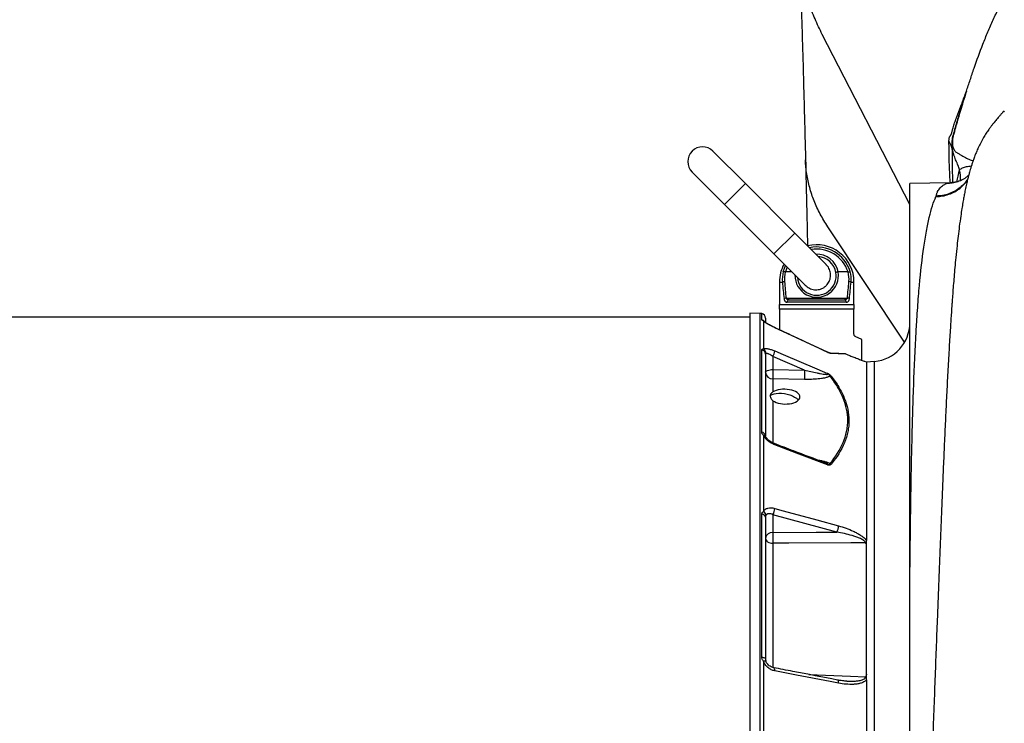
# Model space of a CAD drawing. Header units: millimetres. Extents: x 212 to 2672, y 434 to 2559.
# Tile 9 of 15: x 1442 to 2076, y 1392 to 1844. Entities that reach past the tile are written whole.
import ezdxf

# ---------------------------------------------------------------- set-up
doc = ezdxf.new("R2010")
doc.units = ezdxf.units.MM

msp = doc.modelspace()

# ---------------------------------------------------------------- linework, layer by layer
at = {"color": 1, "linetype": 'Continuous', "lineweight": 25}
for p, q in [((2015.21, 1725.43), (1958.75, 1835.02)), ((1909.25, 1738.98), (1895.81, 1725.55)), ((1941.07, 1707.16), (1927.63, 1693.73)), ((2011.81, 1636.85), (1962.36, 1711.16)), ((1931.21, 1675.58), (1933.09, 1675.58)), ((1977.33, 1675.58), (1979.21, 1675.58)), ((1918.89, 962.7), (1918.89, 1655.47)), ((1919.83, 1651.27), (1919.83, 1655.36)), ((1928.2, 1646.24), (1928.2, 1646.28)), ((1992.39, 1309.08), (1992.39, 1624.54)), ((1927.04, 1599.26), (1927.04, 1572.03)), ((1927.04, 1507.51), (1927.04, 1427.57))]:
    msp.add_line(p, q, dxfattribs=at)
at = {"color": 7, "linetype": 'Continuous', "lineweight": 25}
for p, q in [((1909.25, 1738.98), (1888.39, 1759.84)), ((1874.95, 1746.41), (1895.81, 1725.55)), ((1941.07, 1707.16), (1909.25, 1738.98)), ((2040.93, 1739.53), (2015.21, 1739.08)), ((2015.21, 1481.74), (2015.21, 1739.08)), ((1895.81, 1725.55), (1927.63, 1693.73)), ((1961.24, 1686.99), (1941.07, 1707.16)), ((1927.63, 1693.73), (1947.8, 1673.56)), ((1939.28, 1682.08), (1935.02, 1682.08)), ((1975.4, 1682.08), (1969.04, 1682.08)), ((1931.21, 1675.58), (1931.21, 1661.08)), ((1979.21, 1661.08), (1979.21, 1675.58)), ((1935.47, 1665.3), (1974.95, 1665.3)), ((1974.22, 1662.58), (1936.2, 1662.58)), ((1937.39, 1664.08), (1973.03, 1664.08)), ((1918.89, 1655.47), (1912.21, 1655.58)), ((1912.21, 1655.58), (1912.21, 962.58)), ((1931.21, 1661.08), (1979.21, 1661.08)), ((1931.21, 1658.08), (1931.21, 1644.88)), ((1979.21, 1658.08), (1931.21, 1658.08)), ((1979.21, 1642.01), (1979.21, 1658.08)), ((1912.21, 1653.08), (955.15, 1653.08)), ((1920.91, 1650.5), (1920.91, 1632.56)), ((1922.21, 1652.43), (1922.21, 1649.73)), ((1928.2, 1646.29), (1927.84, 1646.46)), ((1984.21, 1638.58), (1980.04, 1640.67)), ((1984.21, 1625.29), (1984.21, 1638.58)), ((1919.83, 1578.89), (1919.83, 1631.96)), ((1922.21, 1629.22), (1922.21, 1576.61)), ((1927.04, 1627.67), (1927.04, 1619.3)), ((1947.41, 1618.99), (1927.04, 1627.67)), ((1987.3, 1624.04), (1986.18, 1624.57)), ((1992.39, 1624.54), (1987.21, 1624.08)), ((1927.04, 1619.3), (1947.41, 1618.99)), ((1947.41, 1612.95), (1927.04, 1613.27)), ((1927.04, 1613.27), (1927.04, 1604.87)), ((1920.91, 1576.97), (1920.91, 1527.94)), ((1919.83, 1434.22), (1919.83, 1526.14)), ((1922.21, 1524.3), (1922.21, 1433.16)), ((1927.04, 1525.89), (1927.04, 1514.47)), ((1968.16, 1514.66), (1927.04, 1525.89)), ((1920.91, 1431.65), (1920.91, 1364.68))]:
    msp.add_line(p, q, dxfattribs=at)
at = {"color": 1, "linetype": 'Continuous', "lineweight": 25, "flags": 128}
for points in [[(1933.62, 1682.36), (1934.65, 1685.04), (1935.21, 1686.16)], [(1936.26, 1685.11), (1936.06, 1684.7), (1935.02, 1682.08)], [(1928.2, 1570.89), (1928.19, 1571.22), (1928.14, 1571.45), (1928.04, 1571.59), (1927.99, 1571.61)], [(1920.91, 1431.65), (1921.27, 1431.72), (1921.58, 1431.77), (1921.86, 1431.8), (1922.09, 1431.81), (1922.28, 1431.79), (1922.4, 1431.75), (1922.47, 1431.68), (1922.48, 1431.66)], [(1928.2, 1425.38), (1928.19, 1425.91), (1928.14, 1426.38), (1928.04, 1426.78), (1927.9, 1427.09), (1927.72, 1427.3), (1927.51, 1427.4), (1927.49, 1427.41)], [(1950.05, 1423.07), (1976.98, 1421.88), (1986.6, 1421.46)], [(1969.33, 1417.46), (1969.32, 1417.99), (1969.27, 1418.46), (1969.17, 1418.86), (1969.03, 1419.17), (1968.85, 1419.39), (1968.64, 1419.49), (1968.63, 1419.49)]]:
    msp.add_lwpolyline(points, dxfattribs=at)
at = {"color": 7, "linetype": 'Continuous', "lineweight": 25, "flags": 128}
for points in [[(1962.16, 1630.43), (1942.15, 1639.75), (1928.2, 1646.24)], [(1928.2, 1631.25), (1933.64, 1628.94), (1955.37, 1619.67), (1962.16, 1616.78)], [(1922.21, 1617.59), (1922.3, 1617.92), (1922.58, 1618.24), (1923.02, 1618.53), (1923.61, 1618.78), (1924.34, 1619), (1925.18, 1619.16), (1926.09, 1619.26), (1927.04, 1619.3)], [(1925.23, 1602.1), (1925.74, 1602.73), (1926.61, 1603.29), (1927.77, 1603.71), (1929.19, 1603.98), (1930.81, 1604.1), (1932.56, 1604.04), (1934.39, 1603.83), (1936.21, 1603.46), (1937.97, 1602.95), (1939.58, 1602.32), (1941, 1601.6), (1942.17, 1600.8), (1943.03, 1599.97), (1943.35, 1599.53)], [(1962.16, 1557.98), (1942.15, 1565.58), (1928.2, 1570.89)], [(1928.2, 1529.94), (1933.64, 1528.46), (1955.37, 1522.53), (1969.33, 1518.72)], [(1922.21, 1510.64), (1922.3, 1510.04), (1922.58, 1509.47), (1923.02, 1508.93), (1923.61, 1508.46), (1924.34, 1508.07), (1925.18, 1507.78), (1926.09, 1507.59), (1927.04, 1507.51)], [(1927.04, 1514.47), (1954.88, 1514.6), (1968.16, 1514.66)], [(1986.6, 1507.77), (1977.22, 1507.73), (1937.27, 1507.56), (1927.04, 1507.51)], [(1919.83, 1434.22), (1920.32, 1434.17), (1920.78, 1434.08), (1921.19, 1433.98), (1921.54, 1433.84), (1921.83, 1433.69), (1922.04, 1433.52), (1922.17, 1433.34), (1922.21, 1433.16)], [(1969.33, 1417.46), (1963.89, 1418.51), (1942.15, 1422.69), (1928.2, 1425.38)]]:
    msp.add_lwpolyline(points, dxfattribs=at)
at = {"color": 7, "linetype": 'Continuous', "lineweight": 25}
for centre, radius, start, end in [((1881.67, 1753.12), 9.5, 45, 225), ((1955.21, 1675.58), 24, 0, 104.09044), ((1955.21, 1675.58), 24, 151.13981, 180), ((1955.21, 1679.58), 12.5, 9.68617, 85.5358), ((1954.42, 1677.33), 21.39, 166.39173, 184.68092), ((1954.46, 1677.51), 20.06, 166.77813, 184.68116), ((1955.21, 1679.58), 12.5, 184.4642, 9.68617), ((1955.96, 1677.51), 20.06, 355.31884, 13.22187), ((1956.01, 1677.33), 21.39, 355.31908, 13.60827), ((1934.63, 1671.66), 4.21, 92.04982, 111.35324), ((1975.8, 1671.66), 4.21, 68.64676, 87.95018), ((1935.81, 1660.56), 4.75, 94.1261, 110.41774), ((1937.57, 1662.72), 1.37, 97.39221, 185.84863), ((1972.86, 1662.72), 1.37, 354.15137, 82.60779), ((1974.61, 1660.56), 4.75, 69.58226, 85.8739), ((1918.8, 1650.47), 5, 78.10579, 89), ((1919.21, 1652.43), 3, 360, 78.10579), ((1990.21, 1649.44), 25, 275, 0), ((1919.36, 1629.15), 2.85, 1.5377, 80.51637), ((1919.29, 1629.81), 3.19, 357.75161, 59.50887), ((1918.32, 1632.48), 9.95, 331.10791, 352.92035), ((1964.55, 1634.87), 4.99, 245.18505, 247.26522), ((1963.69, 1628.16), 1.74, 61.24399, 87.92151), ((1926.87, 1617.94), 4.67, 184.22012, 272.00865), ((2009.46, 1616.29), 82.47, 177.90272, 182.09728), ((2029.83, 1615.97), 82.47, 177.90272, 182.09728), ((1964.08, 1613.32), 1.82, 75.64259, 100.30678), ((1919.66, 1576.33), 2.57, 6.15949, 86.15612), ((1963.22, 1556.48), 2.32, 55.63167, 76.65024), ((1920.79, 1529.88), 7.41, 327.46424, 0.48709), ((1919.9, 1523.77), 2.37, 12.90443, 91.71694), ((1919.55, 1525.34), 2.94, 2.6158, 62.34155), ((1961.92, 1518.65), 7.41, 327.44697, 0.5764), ((1926.65, 1510), 4.49, 85.08211, 171.76517), ((2011.43, 1510.99), 84.47, 177.64057, 182.35943)]:
    msp.add_arc(centre, radius, start, end, dxfattribs=at)
at = {"color": 1, "linetype": 'Continuous', "lineweight": 25}
for centre, radius, start, end in [((2025.02, 1742.6), 22.87, 355.01528, 13.33964), ((1955.21, 1675.58), 22.63, 17.4337, 101.98595), ((1955.21, 1675.58), 21.21, 17.84319, 99.46729), ((1955.21, 1679.58), 14, 10.26968, 92.26789), ((1955.21, 1679.87), 14, 178.8706, 9.09786), ((1919.22, 1648.33), 3, 35.00004, 78.34016), ((1920.02, 1648.22), 2.45, 47.02736, 68.64872), ((1920.9, 1575.28), 1.68, 28.2956, 89.64929)]:
    msp.add_arc(centre, radius, start, end, dxfattribs=at)
at = {"color": 7, "linetype": 'Continuous', "lineweight": 25}
for centre, major_axis, ratio, start_param, end_param in [((1955.21, 1720.51), (0, 115.71), 0.207407, 1.969536, 2.071025), ((1955.21, 1720.8), (0, 115.71), 0.194444, 1.969536, 2.071025), ((1955.21, 1720.8), (0, 115.71), 0.194444, 4.212161, 4.313649), ((1955.21, 1720.51), (0, 115.71), 0.207407, 4.212161, 4.313649), ((1934.79, 1601.88), (9.59, -0.31), 0.496838, 3.786981, 8.811345)]:
    msp.add_ellipse(centre, major_axis=major_axis, ratio=ratio, start_param=start_param, end_param=end_param, dxfattribs=at)
for points, knots in [([(2051.59, 1798.45), (2052.01, 1799.62), (2052.42, 1800.81), (2053.25, 1803.24), (2053.65, 1804.47), (2054.87, 1808.23), (2055.72, 1810.75), (2058.36, 1818.38), (2060.24, 1823.54), (2063.29, 1831.36), (2064.34, 1833.98), (2066.53, 1839.21), (2067.67, 1841.82), (2069.46, 1845.72), (2070.07, 1847.02), (2071.32, 1849.62), (2071.96, 1850.91), (2073.95, 1854.77), (2075.34, 1857.32), (2078.33, 1862.36), (2079.91, 1864.84), (2083.33, 1869.72), (2085.16, 1872.11), (2088.12, 1875.62), (2089.14, 1876.78), (2091.26, 1879.05), (2092.36, 1880.16), (2094.63, 1882.33), (2095.8, 1883.39), (2098.24, 1885.46), (2099.51, 1886.47), (2103.45, 1889.4), (2106.28, 1891.23), (2110.16, 1893.32), (2110.95, 1893.72), (2112.58, 1894.51), (2113.4, 1894.89), (2115.91, 1895.99), (2117.64, 1896.65), (2120.31, 1897.54), (2121.22, 1897.83), (2123.06, 1898.35), (2124, 1898.59), (2126.83, 1899.31), (2128.75, 1899.77), (2132.64, 1900.68), (2134.61, 1901.11), (2138.61, 1901.96), (2140.64, 1902.37), (2142.68, 1902.77)], [0, 0, 0, 0, 0.03125, 0.03125, 0.0625, 0.0625, 0.125, 0.125, 0.25, 0.25, 0.3125, 0.3125, 0.375, 0.375, 0.40625, 0.40625, 0.4375, 0.4375, 0.5, 0.5, 0.5625, 0.5625, 0.625, 0.625, 0.65625, 0.65625, 0.6875, 0.6875, 0.71875, 0.71875, 0.75, 0.75, 0.8125, 0.8125, 0.828125, 0.828125, 0.84375, 0.84375, 0.875, 0.875, 0.890625, 0.890625, 0.90625, 0.90625, 0.9375, 0.9375, 0.96875, 0.96875, 1, 1, 1, 1]), ([(1958.75, 1835.02), (1957.15, 1838.3), (1953.96, 1844.86), (1950.24, 1854.98), (1947.34, 1865.23), (1945.32, 1875.59), (1944.22, 1886.01), (1943.88, 1894.34), (1944.21, 1899.16), (1944.3, 1900.51)], [0, 0, 0, 0, 0.157744, 0.314946, 0.471665, 0.627953, 0.78387, 0.939471, 1, 1, 1, 1]), ([(1944.12, 1890.3), (1944.28, 1885.32), (1944.61, 1875.22), (1945.1, 1859.73), (1945.58, 1843.69), (1946.08, 1826.84), (1946.57, 1809.48), (1947.06, 1791.58), (1947.55, 1773.19), (1947.88, 1760.52), (1948.04, 1754.19)], [0, 0, 0, 0, 0.119499, 0.242671, 0.369146, 0.495485, 0.621702, 0.747836, 0.873923, 1, 1, 1, 1]), ([(2042.08, 1770.98), (2042.1, 1771.05), (2042.11, 1771.11), (2042.13, 1771.24), (2042.17, 1771.44), (2042.21, 1771.63), (2042.3, 1772.02), (2042.41, 1772.55), (2042.54, 1773.07), (2042.67, 1773.59), (2042.74, 1773.85), (2042.95, 1774.63), (2043.1, 1775.15), (2043.42, 1776.21), (2043.59, 1776.73), (2044.1, 1778.32), (2044.48, 1779.39), (2045.07, 1781.02), (2045.27, 1781.57), (2045.69, 1782.67), (2045.89, 1783.23), (2046.96, 1786.04), (2047.86, 1788.39), (2049.25, 1792.05), (2049.72, 1793.29), (2050.42, 1795.2), (2050.66, 1795.84), (2051.12, 1797.14), (2051.36, 1797.79), (2051.59, 1798.45)], [0, 0, 0, 0, 0.007813, 0.007813, 0.015625, 0.03125, 0.03125, 0.0625, 0.09375, 0.09375, 0.125, 0.125, 0.1875, 0.1875, 0.25, 0.25, 0.375, 0.375, 0.4375, 0.4375, 0.5, 0.5, 0.75, 0.75, 0.875, 0.875, 0.9375, 0.9375, 1, 1, 1, 1]), ([(2042.54, 1761.13), (2042.51, 1761.42), (2042.5, 1761.69), (2042.48, 1762.23), (2042.48, 1762.49), (2042.48, 1763.01), (2042.48, 1763.27), (2042.47, 1763.81), (2042.46, 1764.09), (2042.45, 1764.65), (2042.45, 1764.92), (2042.45, 1765.43), (2042.46, 1765.67), (2042.49, 1766.37), (2042.52, 1766.79), (2042.61, 1767.58), (2042.66, 1767.96), (2042.75, 1768.49), (2042.77, 1768.66), (2042.81, 1768.85), (2042.82, 1768.87), (2042.83, 1768.9), (2042.84, 1768.96), (2042.88, 1769.08), (2042.91, 1769.19), (2043.1, 1769.84), (2043.27, 1770.45), (2043.53, 1771.42), (2043.62, 1771.75), (2043.8, 1772.41), (2043.89, 1772.75), (2044.17, 1773.77), (2044.36, 1774.46), (2044.95, 1776.57), (2045.36, 1778.02), (2046.65, 1782.46), (2047.59, 1785.51), (2049.06, 1790.25), (2049.55, 1791.85), (2050.31, 1794.3), (2050.57, 1795.12), (2050.95, 1796.36), (2051.08, 1796.78), (2051.33, 1797.61), (2051.46, 1798.03), (2051.59, 1798.45)], [0, 0, 0, 0, 0.015625, 0.015625, 0.03125, 0.03125, 0.046875, 0.046875, 0.0625, 0.0625, 0.078125, 0.078125, 0.09375, 0.09375, 0.125, 0.125, 0.15625, 0.15625, 0.171875, 0.171875, 0.173828, 0.173828, 0.175781, 0.179687, 0.1875, 0.1875, 0.25, 0.25, 0.28125, 0.28125, 0.3125, 0.3125, 0.375, 0.375, 0.5, 0.5, 0.75, 0.75, 0.875, 0.875, 0.9375, 0.9375, 0.96875, 0.96875, 1, 1, 1, 1]), ([(2076, 1785.74), (2075.67, 1785.41), (2075.05, 1784.8), (2073.9, 1783.56), (2072.75, 1782.27), (2071.63, 1780.98), (2070.62, 1779.77), (2069.56, 1778.47), (2068.43, 1777.06), (2067.18, 1775.42), (2065.84, 1773.54), (2064.29, 1771.21), (2062.59, 1768.41), (2060.86, 1765.26), (2059.31, 1762.1), (2058.07, 1759.31), (2056.95, 1756.53), (2056.13, 1754.29), (2055.35, 1752.04), (2054.69, 1749.99), (2054.11, 1748.05), (2053.54, 1746.06), (2052.96, 1743.91), (2052.33, 1741.41), (2051.76, 1739.01), (2051.28, 1736.83), (2050.9, 1735.02), (2050.55, 1733.29), (2050.25, 1731.73), (2049.97, 1730.26), (2049.68, 1728.7), (2049.36, 1726.89), (2049.04, 1724.94), (2048.55, 1721.98), (2047.88, 1717.58), (2047.08, 1711.72), (2046.28, 1705.3), (2045.52, 1698.65), (2044.83, 1691.93), (2044.19, 1685.2), (2043.66, 1679.17), (2043.2, 1673.51), (2042.79, 1668.23), (2042.46, 1663.7), (2042.17, 1659.64), (2041.9, 1655.7), (2041.59, 1651.12), (2041.26, 1645.89), (2040.9, 1640.08), (2040.37, 1631.29), (2039.72, 1619.59), (2038.96, 1604.9), (2038.24, 1590.12), (2037.55, 1575.33), (2036.91, 1560.63), (2036.29, 1546.07), (2035.7, 1531.72), (2035.13, 1517.55), (2034.56, 1503.31), (2034, 1488.77), (2033.42, 1473.78), (2032.78, 1457.33), (2032.1, 1439.35), (2031.35, 1419.76), (2030.59, 1399.6), (2029.82, 1378.91), (2029.11, 1359.85), (2028.47, 1342.57), (2027.9, 1327.17), (2027.33, 1311.68), (2026.77, 1296.48), (2026.25, 1282.02), (2025.76, 1268.57), (2025.31, 1256.17), (2024.93, 1245.54), (2024.6, 1236.55), (2024.33, 1229.06), (2024.09, 1222.23), (2023.87, 1216.05), (2023.65, 1210.06), (2023.43, 1203.69), (2023.17, 1196.43), (2022.88, 1188.3), (2022.56, 1179.36), (2022.21, 1169.65), (2021.83, 1159.05), (2021.42, 1147.57), (2020.98, 1135.26), (2020.49, 1121.74), (2019.98, 1107.6), (2019.46, 1093.38), (2018.97, 1080.01), (2018.5, 1067.4), (2018.06, 1055.54), (2017.64, 1044.44), (2017.26, 1034.17), (2016.9, 1024.71), (2016.55, 1015.74), (2016.21, 1006.8), (2015.84, 997.46), (2015.45, 987.6), (2015.04, 977.22), (2014.6, 966.37), (2014.14, 955.06), (2013.66, 943.42), (2013.15, 931.48), (2012.64, 919.51), (2012.13, 907.9), (2011.66, 897.42), (2011.23, 888.19), (2010.85, 880.08), (2010.49, 872.68), (2010.16, 865.96), (2009.85, 859.89), (2009.58, 854.45), (2009.31, 849.45), (2009.01, 843.72), (2008.64, 836.98), (2008.2, 829.16), (2007.72, 821.09), (2007.22, 812.95), (2006.69, 804.84), (2006.17, 797.28), (2005.66, 790.39), (2005.18, 784.23), (2004.71, 778.6), (2004.27, 773.59), (2003.84, 769.12), (2003.44, 765.15), (2003.14, 762.51), (2002.95, 760.89), (2002.86, 760.12), (2002.78, 759.46), (2002.71, 758.9), (2002.64, 758.4), (2002.58, 757.93), (2002.51, 757.42), (2002.44, 756.86), (2002.36, 756.31), (2002.29, 755.84), (2002.23, 755.49), (2002.19, 755.24), (2002.17, 755.1), (2002.17, 755.12), (2002.17, 755.12)], [0, 0, 0, 0, 0.004305, 0.007983, 0.01106, 0.013002, 0.014661, 0.016089, 0.01736, 0.01864, 0.020294, 0.022391, 0.024944, 0.027947, 0.030922, 0.033587, 0.035985, 0.039598, 0.04315, 0.046713, 0.050044, 0.053097, 0.057023, 0.061578, 0.066724, 0.070011, 0.073419, 0.076541, 0.079237, 0.081596, 0.084286, 0.087497, 0.091092, 0.094331, 0.102408, 0.112738, 0.122133, 0.130897, 0.141207, 0.149448, 0.156904, 0.163669, 0.169834, 0.175391, 0.17915, 0.183529, 0.18853, 0.194155, 0.200406, 0.20689, 0.221307, 0.23528, 0.248808, 0.261887, 0.274514, 0.286685, 0.298397, 0.309644, 0.320693, 0.331907, 0.34327, 0.354769, 0.368753, 0.382943, 0.397345, 0.411966, 0.426811, 0.43734, 0.447984, 0.458746, 0.469362, 0.479286, 0.488496, 0.496988, 0.504757, 0.51035, 0.515491, 0.520178, 0.524408, 0.528249, 0.532552, 0.537569, 0.543304, 0.549419, 0.55618, 0.563585, 0.571637, 0.580338, 0.589644, 0.600432, 0.610703, 0.620457, 0.629693, 0.638581, 0.646926, 0.654727, 0.661981, 0.668702, 0.675577, 0.68298, 0.690893, 0.699337, 0.708316, 0.717841, 0.727916, 0.738352, 0.749326, 0.760275, 0.770572, 0.779209, 0.787316, 0.79489, 0.801927, 0.808424, 0.814378, 0.819795, 0.825203, 0.834007, 0.843549, 0.85383, 0.864775, 0.876284, 0.888342, 0.898944, 0.909682, 0.920402, 0.930697, 0.940557, 0.950565, 0.961039, 0.963931, 0.966581, 0.96899, 0.971156, 0.973081, 0.975087, 0.977616, 0.981006, 0.984927, 0.988694, 0.992181, 0.995386, 0.998973, 1, 1, 1, 1]), ([(2040.39, 1766.27), (2040.39, 1766.99), (2040.44, 1767.6), (2040.58, 1768.37), (2040.64, 1768.6), (2040.78, 1769), (2040.86, 1769.18), (2041.03, 1769.5), (2041.12, 1769.65), (2041.31, 1769.93), (2041.4, 1770.07), (2041.59, 1770.34), (2041.69, 1770.47), (2041.84, 1770.66), (2041.89, 1770.73), (2041.96, 1770.82), (2041.98, 1770.85), (2042.03, 1770.92), (2042.06, 1770.95), (2042.08, 1770.98)], [0, 0, 0, 0, 0.25, 0.25, 0.375, 0.375, 0.5, 0.5, 0.625, 0.625, 0.75, 0.75, 0.875, 0.875, 0.9375, 0.9375, 0.96875, 0.96875, 1, 1, 1, 1]), ([(2047.27, 1747.87), (2046.9, 1748.85), (2046.52, 1749.84), (2045.95, 1751.3), (2045.76, 1751.78), (2045.47, 1752.49), (2045.38, 1752.72), (2045.24, 1753.06), (2045.19, 1753.17), (2045.09, 1753.4), (2045.04, 1753.51), (2044.8, 1754.1), (2044.6, 1754.59), (2044.2, 1755.65), (2043.99, 1756.22), (2043.57, 1757.45), (2043.36, 1758.11), (2042.94, 1759.55), (2042.73, 1760.32), (2042.54, 1761.13)], [0, 0, 0, 0, 0.25, 0.25, 0.375, 0.375, 0.4375, 0.4375, 0.46875, 0.46875, 0.5, 0.5, 0.625, 0.625, 0.75, 0.75, 0.875, 0.875, 1, 1, 1, 1]), ([(1962.36, 1711.16), (1960.66, 1713.88), (1957.26, 1719.32), (1953.42, 1727.76), (1950.5, 1736.35), (1948.75, 1745.05), (1947.97, 1751.02), (1948.06, 1754.06), (1948.07, 1754.19)], [0, 0, 0, 0, 0.197925, 0.396202, 0.594683, 0.793218, 0.991662, 1, 1, 1, 1]), ([(1948.04, 1754.4), (1948.22, 1746.57), (1948.57, 1731.03), (1949, 1712.46), (1949.24, 1701.66), (1949.3, 1698.93)], [0, 0, 0, 0, 0.432073, 0.856486, 1, 1, 1, 1]), ([(2053.14, 1744.55), (2052.8, 1744.19), (2052.06, 1743.4), (2050.63, 1742.29), (2049.11, 1741.39), (2047.97, 1740.86), (2047.58, 1740.71), (2047.53, 1740.69)], [0, 0, 0, 0, 0.249947, 0.545617, 0.797338, 0.974384, 1, 1, 1, 1]), ([(2032.01, 1730.62), (2032.06, 1730.62), (2033.48, 1730.63), (2036.3, 1730.89), (2040.33, 1731.95), (2044.16, 1733.67), (2047.59, 1736), (2050.39, 1738.59), (2051.75, 1740.54), (2052.33, 1741.37)], [0, 0, 0, 0, 0.00574, 0.176102, 0.351316, 0.523035, 0.699729, 0.871413, 1, 1, 1, 1]), ([(2032.07, 1730.93), (2032.18, 1731.46), (2032.32, 1731.97), (2032.58, 1732.7), (2032.68, 1732.93), (2032.88, 1733.39), (2032.99, 1733.62), (2033.57, 1734.7), (2034.12, 1735.47), (2035.32, 1736.82), (2035.97, 1737.39), (2037, 1738.1), (2037.35, 1738.31), (2038.07, 1738.68), (2038.43, 1738.85), (2038.8, 1738.98)], [0, 0, 0, 0, 0.125, 0.125, 0.1875, 0.1875, 0.25, 0.25, 0.5, 0.5, 0.75, 0.75, 0.875, 0.875, 1, 1, 1, 1]), ([(2046.53, 1740.35), (2046.35, 1740.3), (2045.98, 1740.19), (2045.16, 1739.99), (2044.16, 1739.8), (2042.99, 1739.65), (2041.92, 1739.55), (2041.16, 1739.55), (2040.93, 1739.55)], [0, 0, 0, 0, 0.200447, 0.407875, 0.594392, 0.766052, 0.928385, 1, 1, 1, 1]), ([(2015.21, 1481.74), (2015.35, 1497.35), (2015.52, 1512.58), (2015.76, 1529.26), (2015.79, 1531.11), (2015.84, 1534.8), (2015.87, 1536.63), (2015.96, 1542.11), (2016.03, 1545.72), (2016.22, 1556.42), (2016.37, 1563.38), (2016.84, 1583.75), (2017.22, 1596.66), (2018.11, 1621.12), (2018.64, 1632.67), (2019.33, 1644.89), (2019.41, 1646.23), (2019.57, 1648.9), (2019.65, 1650.21), (2019.89, 1654.12), (2020.06, 1656.67), (2020.6, 1664.14), (2020.97, 1668.9), (2022.19, 1682.51), (2023.12, 1690.69), (2024.69, 1701.64), (2025.25, 1705.07), (2026.14, 1709.88), (2026.44, 1711.42), (2027.06, 1714.4), (2027.39, 1715.83), (2029.03, 1722.67), (2030.46, 1727.14), (2032.01, 1730.62)], [0, 0, 0, 0, 0.125, 0.125, 0.140625, 0.140625, 0.15625, 0.15625, 0.1875, 0.1875, 0.25, 0.25, 0.375, 0.375, 0.5, 0.5, 0.515625, 0.515625, 0.53125, 0.53125, 0.5625, 0.5625, 0.625, 0.625, 0.75, 0.75, 0.8125, 0.8125, 0.84375, 0.84375, 0.875, 0.875, 1, 1, 1, 1]), ([(1961.41, 1673.38), (1962.08, 1674.2), (1963.43, 1675.83), (1964.27, 1678.97), (1964.08, 1682.17), (1963.02, 1685.03), (1961.67, 1686.4), (1961.09, 1687)], [0, 0, 0, 0, 0.207248, 0.414446, 0.623075, 0.835458, 1, 1, 1, 1]), ([(1934.94, 1682.09), (1934.8, 1682.13), (1934.66, 1682.17), (1934.39, 1682.24), (1934.26, 1682.26), (1934.03, 1682.31), (1933.92, 1682.33), (1933.75, 1682.36), (1933.67, 1682.36), (1933.62, 1682.36)], [0, 0, 0, 0, 0.25, 0.25, 0.5, 0.5, 0.75, 0.75, 1, 1, 1, 1]), ([(1968.99, 1682.08), (1968.89, 1682.06), (1968.79, 1682.05), (1968.6, 1682.01), (1968.51, 1681.99), (1968.33, 1681.95), (1968.25, 1681.94), (1968.09, 1681.9), (1968.02, 1681.88), (1967.81, 1681.82), (1967.71, 1681.79), (1967.57, 1681.73), (1967.53, 1681.71), (1967.53, 1681.69)], [0, 0, 0, 0, 0.125, 0.125, 0.25, 0.25, 0.375, 0.375, 0.5, 0.5, 0.75, 0.75, 1, 1, 1, 1]), ([(1975.48, 1682.09), (1975.63, 1682.13), (1975.77, 1682.17), (1976.04, 1682.24), (1976.16, 1682.26), (1976.4, 1682.31), (1976.5, 1682.33), (1976.68, 1682.36), (1976.75, 1682.36), (1976.8, 1682.36)], [0, 0, 0, 0, 0.25, 0.25, 0.5, 0.5, 0.75, 0.75, 1, 1, 1, 1]), ([(1947.72, 1673.65), (1948.6, 1672.91), (1950.33, 1671.44), (1953.66, 1670.51), (1956.99, 1670.72), (1959.65, 1671.82), (1960.93, 1672.96), (1961.41, 1673.38)], [0, 0, 0, 0, 0.223939, 0.446125, 0.662171, 0.873062, 1, 1, 1, 1]), ([(1934.15, 1665.01), (1934.17, 1664.81), (1934.21, 1664.63), (1934.3, 1664.26), (1934.35, 1664.09), (1934.48, 1663.78), (1934.55, 1663.64), (1934.71, 1663.38), (1934.79, 1663.27), (1934.98, 1663.06), (1935.07, 1662.98), (1935.28, 1662.83), (1935.39, 1662.77), (1935.72, 1662.63), (1935.96, 1662.58), (1936.2, 1662.58)], [0, 0, 0, 0, 0.125, 0.125, 0.25, 0.25, 0.375, 0.375, 0.5, 0.5, 0.625, 0.625, 0.75, 0.75, 1, 1, 1, 1]), ([(1937.39, 1664.08), (1937.19, 1664.08), (1936.99, 1664.1), (1936.6, 1664.18), (1936.42, 1664.24), (1936.06, 1664.42), (1935.9, 1664.54), (1935.69, 1664.78), (1935.63, 1664.87), (1935.53, 1665.07), (1935.49, 1665.18), (1935.47, 1665.3)], [0, 0, 0, 0, 0.25, 0.25, 0.5, 0.5, 0.75, 0.75, 0.875, 0.875, 1, 1, 1, 1]), ([(1974.95, 1665.3), (1974.93, 1665.18), (1974.89, 1665.07), (1974.79, 1664.87), (1974.73, 1664.78), (1974.53, 1664.54), (1974.36, 1664.42), (1974.01, 1664.24), (1973.82, 1664.18), (1973.43, 1664.1), (1973.23, 1664.08), (1973.03, 1664.08)], [0, 0, 0, 0, 0.125, 0.125, 0.25, 0.25, 0.5, 0.5, 0.75, 0.75, 1, 1, 1, 1]), ([(1974.22, 1662.58), (1974.47, 1662.58), (1974.7, 1662.63), (1975.15, 1662.82), (1975.36, 1662.97), (1975.63, 1663.27), (1975.72, 1663.38), (1975.88, 1663.64), (1975.95, 1663.79), (1976.07, 1664.1), (1976.13, 1664.27), (1976.22, 1664.63), (1976.25, 1664.81), (1976.27, 1665.01)], [0, 0, 0, 0, 0.25, 0.25, 0.5, 0.5, 0.625, 0.625, 0.75, 0.75, 0.875, 0.875, 1, 1, 1, 1]), ([(1920.91, 1650.5), (1920.76, 1650.6), (1920.62, 1650.69), (1920.36, 1650.85), (1920.24, 1650.91), (1920.04, 1651.04), (1919.96, 1651.09), (1919.86, 1651.19), (1919.83, 1651.23), (1919.83, 1651.27)], [0, 0, 0, 0, 0.25, 0.25, 0.5, 0.5, 0.75, 0.75, 1, 1, 1, 1]), ([(1928.2, 1646.24), (1927.42, 1646.61), (1926.65, 1646.98), (1925.54, 1647.56), (1925.17, 1647.75), (1924.47, 1648.14), (1924.13, 1648.33), (1923.49, 1648.71), (1923.18, 1648.89), (1922.59, 1649.26), (1922.32, 1649.44), (1921.83, 1649.77), (1921.61, 1649.93), (1921.22, 1650.23), (1921.05, 1650.38), (1920.91, 1650.5)], [0, 0, 0, 0, 0.25, 0.25, 0.375, 0.375, 0.5, 0.5, 0.625, 0.625, 0.75, 0.75, 0.875, 0.875, 1, 1, 1, 1]), ([(1921.7, 1650), (1921.68, 1650.02), (1921.59, 1650.11), (1921.54, 1650.16), (1921.56, 1650.13), (1921.56, 1650.13)], [0, 0, 0, 0, 0.254777, 0.998412, 1, 1, 1, 1]), ([(1926.95, 1646.88), (1926.46, 1647.13), (1925.5, 1647.62), (1924.24, 1648.32), (1923.16, 1648.96), (1922.39, 1649.47), (1921.87, 1649.86), (1921.75, 1649.97), (1921.69, 1650.02)], [0, 0, 0, 0, 0.201911, 0.399455, 0.570217, 0.749501, 0.884728, 1, 1, 1, 1]), ([(1928.2, 1646.29), (1927.78, 1646.48), (1927.35, 1646.68), (1926.95, 1646.88), (1926.95, 1646.88)], [0, 0, 0, 0, 0.999983, 1, 1, 1, 1]), ([(1962.43, 1630.35), (1955.13, 1633.75), (1943.72, 1639.06), (1932.31, 1644.37), (1928.2, 1646.28)], [0, 0, 0, 0, 0.639597, 1, 1, 1, 1]), ([(1980.04, 1640.67), (1979.95, 1640.72), (1979.86, 1640.77), (1979.68, 1640.91), (1979.6, 1641), (1979.43, 1641.21), (1979.36, 1641.34), (1979.25, 1641.65), (1979.21, 1641.83), (1979.21, 1642.01)], [0, 0, 0, 0, 0.25, 0.25, 0.5, 0.5, 0.75, 0.75, 1, 1, 1, 1]), ([(1919.83, 1631.96), (1919.83, 1632.05), (1919.86, 1632.13), (1919.97, 1632.28), (1920.04, 1632.35), (1920.24, 1632.45), (1920.35, 1632.49), (1920.62, 1632.55), (1920.76, 1632.56), (1920.91, 1632.56)], [0, 0, 0, 0, 0.25, 0.25, 0.5, 0.5, 0.75, 0.75, 1, 1, 1, 1]), ([(1920.91, 1632.56), (1921.05, 1632.64), (1921.22, 1632.71), (1921.61, 1632.79), (1921.83, 1632.82), (1922.33, 1632.84), (1922.59, 1632.82), (1923.17, 1632.77), (1923.48, 1632.72), (1924.46, 1632.54), (1925.16, 1632.36), (1926.65, 1631.87), (1927.42, 1631.59), (1928.2, 1631.25)], [0, 0, 0, 0, 0.125, 0.125, 0.25, 0.25, 0.375, 0.375, 0.5, 0.5, 0.75, 0.75, 1, 1, 1, 1]), ([(1922.48, 1629.68), (1922.39, 1629.65), (1922.33, 1629.59), (1922.23, 1629.42), (1922.21, 1629.33), (1922.21, 1629.22)], [0, 0, 0, 0, 0.5, 0.5, 1, 1, 1, 1]), ([(1927.04, 1627.67), (1926.57, 1627.99), (1926.11, 1628.29), (1925.21, 1628.82), (1924.78, 1629.05), (1924.16, 1629.34), (1923.97, 1629.42), (1923.6, 1629.56), (1923.42, 1629.61), (1923.1, 1629.69), (1922.95, 1629.72), (1922.69, 1629.73), (1922.57, 1629.72), (1922.48, 1629.68)], [0, 0, 0, 0, 0.25, 0.25, 0.5, 0.5, 0.625, 0.625, 0.75, 0.75, 0.875, 0.875, 1, 1, 1, 1]), ([(1964.53, 1629.69), (1964.42, 1629.69), (1964.29, 1629.71), (1963.98, 1629.77), (1963.8, 1629.82), (1963.4, 1629.94), (1963.17, 1630.02), (1962.8, 1630.16), (1962.68, 1630.21), (1962.42, 1630.32), (1962.29, 1630.37), (1962.16, 1630.43)], [0, 0, 0, 0, 0.25, 0.25, 0.5, 0.5, 0.75, 0.75, 0.875, 0.875, 1, 1, 1, 1]), ([(1963.75, 1629.9), (1963.7, 1629.91), (1963.62, 1629.92), (1963.43, 1629.97), (1963.3, 1630.01), (1963.02, 1630.11), (1962.86, 1630.17), (1962.61, 1630.27), (1962.53, 1630.3), (1962.35, 1630.37), (1962.26, 1630.4), (1962.16, 1630.43)], [0, 0, 0, 0, 0.25, 0.25, 0.5, 0.5, 0.75, 0.75, 0.875, 0.875, 1, 1, 1, 1]), ([(1973.78, 1629.39), (1973.29, 1629.41), (1972.73, 1629.42), (1971.46, 1629.46), (1970.75, 1629.49), (1969.2, 1629.54), (1968.35, 1629.57), (1966.53, 1629.62), (1965.56, 1629.66), (1964.53, 1629.69)], [0, 0, 0, 0, 0.25, 0.25, 0.5, 0.5, 0.75, 0.75, 1, 1, 1, 1]), ([(1973.78, 1629.39), (1974.71, 1629.01), (1976.6, 1628.24), (1979.46, 1627.11), (1982.24, 1626.04), (1984.49, 1625.19), (1985.8, 1624.7), (1986.32, 1624.51), (1986.19, 1624.56), (1986.18, 1624.56)], [0, 0, 0, 0, 0.128935, 0.259687, 0.444517, 0.635528, 0.807648, 0.985142, 1, 1, 1, 1]), ([(1987.21, 1624.08), (1987.21, 1624.08), (1987.21, 1623.45), (1987.21, 1620.9), (1987.21, 1618.99), (1987.21, 1613.92), (1987.21, 1610.76), (1987.21, 1603.24), (1987.21, 1598.87), (1987.21, 1588.99), (1987.21, 1583.46), (1987.21, 1571.33), (1987.21, 1564.72), (1987.21, 1550.49), (1987.21, 1542.87), (1987.21, 1526.71), (1987.21, 1518.18), (1987.21, 1509.24)], [0, 0, 0, 0, 0.125, 0.125, 0.25, 0.25, 0.375, 0.375, 0.5, 0.5, 0.625, 0.625, 0.75, 0.75, 0.875, 0.875, 1, 1, 1, 1]), ([(1947.41, 1618.99), (1948.75, 1618.64), (1950.1, 1618.31), (1952.79, 1617.69), (1954.13, 1617.39), (1956.15, 1616.98), (1956.82, 1616.85), (1958.15, 1616.61), (1958.82, 1616.49), (1959.81, 1616.35), (1960.14, 1616.31), (1960.79, 1616.24), (1961.11, 1616.22), (1961.58, 1616.2), (1961.73, 1616.2), (1962.02, 1616.22), (1962.17, 1616.24), (1962.33, 1616.3), (1962.38, 1616.32), (1962.44, 1616.39), (1962.45, 1616.44), (1962.42, 1616.53), (1962.38, 1616.58), (1962.28, 1616.68), (1962.22, 1616.73), (1962.16, 1616.78)], [0, 0, 0, 0, 0.25, 0.25, 0.5, 0.5, 0.625, 0.625, 0.75, 0.75, 0.8125, 0.8125, 0.875, 0.875, 0.90625, 0.90625, 0.9375, 0.9375, 0.953125, 0.953125, 0.96875, 0.96875, 0.984375, 0.984375, 1, 1, 1, 1]), ([(1963.75, 1615.1), (1963.55, 1614.95), (1963.31, 1614.82), (1962.78, 1614.58), (1962.5, 1614.46), (1961.9, 1614.26), (1961.59, 1614.17), (1960.95, 1614), (1960.62, 1613.92), (1959.63, 1613.71), (1958.95, 1613.6), (1957.56, 1613.4), (1956.84, 1613.32), (1954.7, 1613.11), (1953.26, 1613.03), (1950.35, 1612.94), (1948.88, 1612.93), (1947.41, 1612.95)], [0, 0, 0, 0, 0.0625, 0.0625, 0.125, 0.125, 0.1875, 0.1875, 0.25, 0.25, 0.375, 0.375, 0.5, 0.5, 0.75, 0.75, 1, 1, 1, 1]), ([(1964.53, 1615.08), (1964.42, 1615.21), (1964.29, 1615.35), (1964.06, 1615.57), (1963.97, 1615.65), (1963.79, 1615.8), (1963.7, 1615.87), (1963.5, 1616.02), (1963.39, 1616.09), (1963.16, 1616.24), (1963.04, 1616.32), (1962.8, 1616.45), (1962.68, 1616.52), (1962.42, 1616.65), (1962.29, 1616.72), (1962.16, 1616.78)], [0, 0, 0, 0, 0.25, 0.25, 0.375, 0.375, 0.5, 0.5, 0.625, 0.625, 0.75, 0.75, 0.875, 0.875, 1, 1, 1, 1]), ([(1963.75, 1615.1), (1963.7, 1615.23), (1963.62, 1615.36), (1963.43, 1615.63), (1963.3, 1615.77), (1963.02, 1616.06), (1962.86, 1616.21), (1962.61, 1616.43), (1962.53, 1616.5), (1962.35, 1616.64), (1962.26, 1616.71), (1962.16, 1616.78)], [0, 0, 0, 0, 0.25, 0.25, 0.5, 0.5, 0.75, 0.75, 0.875, 0.875, 1, 1, 1, 1]), ([(1963.75, 1558.74), (1967.39, 1563.14), (1970.25, 1567.64), (1973.19, 1574.6), (1973.94, 1576.95), (1974.7, 1580.54), (1974.89, 1581.74), (1975.15, 1584.16), (1975.21, 1585.37), (1975.21, 1591.41), (1974.19, 1596.21), (1971.27, 1603.35), (1970.06, 1605.72), (1967.92, 1609.27), (1967.15, 1610.45), (1965.53, 1612.79), (1964.66, 1613.95), (1963.75, 1615.1)], [0, 0, 0, 0, 0.25, 0.25, 0.375, 0.375, 0.4375, 0.4375, 0.5, 0.5, 0.75, 0.75, 0.875, 0.875, 0.9375, 0.9375, 1, 1, 1, 1]), ([(1964.53, 1615.08), (1965.44, 1613.92), (1966.3, 1612.76), (1967.92, 1610.42), (1968.69, 1609.24), (1970.82, 1605.68), (1972.03, 1603.31), (1974.95, 1596.15), (1975.98, 1591.35), (1975.99, 1585.3), (1975.93, 1584.08), (1975.68, 1581.65), (1975.5, 1580.44), (1974.99, 1578.03), (1974.68, 1576.83), (1973.93, 1574.44), (1973.5, 1573.26), (1971.04, 1567.37), (1968.16, 1562.82), (1964.53, 1558.4)], [0, 0, 0, 0, 0.0625, 0.0625, 0.125, 0.125, 0.25, 0.25, 0.5, 0.5, 0.5625, 0.5625, 0.625, 0.625, 0.6875, 0.6875, 0.75, 0.75, 1, 1, 1, 1]), ([(1927.04, 1604.87), (1926.74, 1604.68), (1926.48, 1604.49), (1926.15, 1604.21), (1926.05, 1604.12), (1925.86, 1603.93), (1925.77, 1603.83), (1925.55, 1603.54), (1925.44, 1603.33), (1925.33, 1603), (1925.3, 1602.89), (1925.27, 1602.65), (1925.26, 1602.53), (1925.26, 1602.15), (1925.3, 1601.89), (1925.41, 1601.48), (1925.45, 1601.34), (1925.56, 1601.06), (1925.63, 1600.92), (1925.85, 1600.5), (1926.04, 1600.23), (1926.48, 1599.71), (1926.74, 1599.47), (1927.04, 1599.26)], [0, 0, 0, 0, 0.125, 0.125, 0.1875, 0.1875, 0.25, 0.25, 0.375, 0.375, 0.4375, 0.4375, 0.5, 0.5, 0.625, 0.625, 0.6875, 0.6875, 0.75, 0.75, 0.875, 0.875, 1, 1, 1, 1]), ([(1920.91, 1576.97), (1920.76, 1577.13), (1920.62, 1577.3), (1920.36, 1577.62), (1920.24, 1577.78), (1920.04, 1578.11), (1919.96, 1578.26), (1919.86, 1578.58), (1919.83, 1578.74), (1919.83, 1578.89)], [0, 0, 0, 0, 0.25, 0.25, 0.5, 0.5, 0.75, 0.75, 1, 1, 1, 1]), ([(1928.2, 1570.89), (1927.42, 1571.18), (1926.65, 1571.55), (1925.54, 1572.19), (1925.17, 1572.42), (1924.47, 1572.91), (1924.13, 1573.16), (1923.49, 1573.69), (1923.18, 1573.97), (1922.59, 1574.55), (1922.32, 1574.84), (1921.83, 1575.44), (1921.61, 1575.74), (1921.22, 1576.35), (1921.05, 1576.66), (1920.91, 1576.97)], [0, 0, 0, 0, 0.25, 0.25, 0.375, 0.375, 0.5, 0.5, 0.625, 0.625, 0.75, 0.75, 0.875, 0.875, 1, 1, 1, 1]), ([(1922.39, 1576.09), (1922.35, 1576.16), (1922.26, 1576.37), (1922.21, 1576.57), (1922.21, 1576.58), (1922.21, 1576.59)], [0, 0, 0, 0, 0.20421, 0.569745, 1, 1, 1, 1]), ([(1928, 1571.62), (1927.63, 1571.77), (1926.83, 1572.09), (1925.62, 1572.78), (1924.51, 1573.58), (1923.57, 1574.42), (1922.91, 1575.2), (1922.52, 1575.79), (1922.43, 1576.01), (1922.4, 1576.08)], [0, 0, 0, 0, 0.151486, 0.330626, 0.50685, 0.65833, 0.8151, 0.94481, 1, 1, 1, 1]), ([(1960.36, 1559.32), (1953.68, 1561.86), (1942.9, 1565.96), (1932.11, 1570.05), (1928, 1571.61)], [0, 0, 0, 0, 0.6187352, 1, 1, 1, 1]), ([(1963.75, 1558.74), (1963.7, 1558.62), (1963.62, 1558.51), (1963.43, 1558.32), (1963.3, 1558.25), (1963.02, 1558.13), (1962.86, 1558.1), (1962.61, 1558.05), (1962.53, 1558.03), (1962.35, 1558), (1962.26, 1557.99), (1962.16, 1557.98)], [0, 0, 0, 0, 0.25, 0.25, 0.5, 0.5, 0.75, 0.75, 0.875, 0.875, 1, 1, 1, 1]), ([(1964.53, 1558.4), (1964.42, 1558.27), (1964.29, 1558.15), (1963.98, 1557.97), (1963.8, 1557.9), (1963.4, 1557.81), (1963.17, 1557.8), (1962.8, 1557.83), (1962.68, 1557.85), (1962.42, 1557.91), (1962.29, 1557.95), (1962.16, 1557.98)], [0, 0, 0, 0, 0.25, 0.25, 0.5, 0.5, 0.75, 0.75, 0.875, 0.875, 1, 1, 1, 1]), ([(1920.91, 1527.94), (1921.05, 1528.21), (1921.22, 1528.46), (1921.61, 1528.92), (1921.83, 1529.12), (1922.33, 1529.49), (1922.59, 1529.64), (1923.17, 1529.91), (1923.48, 1530.02), (1924.46, 1530.27), (1925.16, 1530.33), (1926.65, 1530.28), (1927.42, 1530.16), (1928.2, 1529.94)], [0, 0, 0, 0, 0.125, 0.125, 0.25, 0.25, 0.375, 0.375, 0.5, 0.5, 0.75, 0.75, 1, 1, 1, 1]), ([(1919.83, 1526.14), (1919.83, 1526.33), (1919.86, 1526.51), (1919.97, 1526.87), (1920.04, 1527.04), (1920.24, 1527.34), (1920.35, 1527.48), (1920.62, 1527.74), (1920.76, 1527.85), (1920.91, 1527.94)], [0, 0, 0, 0, 0.25, 0.25, 0.5, 0.5, 0.75, 0.75, 1, 1, 1, 1]), ([(1922.48, 1525.47), (1922.39, 1525.32), (1922.33, 1525.13), (1922.23, 1524.73), (1922.21, 1524.51), (1922.21, 1524.3)], [0, 0, 0, 0, 0.5, 0.5, 1, 1, 1, 1]), ([(1927.04, 1525.89), (1926.57, 1526.1), (1926.11, 1526.26), (1925.21, 1526.47), (1924.78, 1526.52), (1924.16, 1526.49), (1923.97, 1526.46), (1923.6, 1526.37), (1923.42, 1526.3), (1923.1, 1526.13), (1922.95, 1526.03), (1922.69, 1525.78), (1922.57, 1525.64), (1922.48, 1525.47)], [0, 0, 0, 0, 0.25, 0.25, 0.5, 0.5, 0.625, 0.625, 0.75, 0.75, 0.875, 0.875, 1, 1, 1, 1]), ([(1969.33, 1518.72), (1970.92, 1518.29), (1972.51, 1517.78), (1975.67, 1516.64), (1977.24, 1516.01), (1979.58, 1514.91), (1980.36, 1514.51), (1981.89, 1513.68), (1982.64, 1513.23), (1983.74, 1512.51), (1984.1, 1512.26), (1984.81, 1511.73), (1985.15, 1511.45), (1985.82, 1510.87), (1986.13, 1510.57), (1986.72, 1509.93), (1986.99, 1509.59), (1987.21, 1509.24)], [0, 0, 0, 0, 0.25, 0.25, 0.5, 0.5, 0.625, 0.625, 0.75, 0.75, 0.8125, 0.8125, 0.875, 0.875, 0.9375, 0.9375, 1, 1, 1, 1]), ([(1986.6, 1507.77), (1986.6, 1507.85), (1986.59, 1507.94), (1986.54, 1508.11), (1986.51, 1508.2), (1986.37, 1508.46), (1986.24, 1508.61), (1985.95, 1508.91), (1985.79, 1509.05), (1985.45, 1509.31), (1985.28, 1509.43), (1984.74, 1509.77), (1984.37, 1509.98), (1983.6, 1510.37), (1983.21, 1510.55), (1982.03, 1511.07), (1981.23, 1511.37), (1979.62, 1511.93), (1978.81, 1512.19), (1976.37, 1512.91), (1974.73, 1513.33), (1971.45, 1514.07), (1969.81, 1514.38), (1968.16, 1514.66)], [0, 0, 0, 0, 0.015625, 0.015625, 0.03125, 0.03125, 0.0625, 0.0625, 0.09375, 0.09375, 0.125, 0.125, 0.1875, 0.1875, 0.25, 0.25, 0.375, 0.375, 0.5, 0.5, 0.75, 0.75, 1, 1, 1, 1]), ([(1987.21, 1506.24), (1987.21, 1506.74), (1987.21, 1507.74), (1987.21, 1508.74), (1987.21, 1509.24)], [0, 0, 0, 0, 0.500007, 1, 1, 1, 1]), ([(1987.21, 1506.24), (1987.21, 1506.51), (1987.17, 1506.78), (1987.02, 1507.17), (1986.96, 1507.3), (1986.84, 1507.48), (1986.8, 1507.54), (1986.71, 1507.66), (1986.65, 1507.71), (1986.6, 1507.77)], [0, 0, 0, 0, 0.5, 0.5, 0.75, 0.75, 0.875, 0.875, 1, 1, 1, 1]), ([(1987.21, 1423.27), (1987.21, 1438.21), (1987.21, 1452.7), (1987.21, 1480.47), (1987.21, 1493.73), (1987.21, 1506.24)], [0, 0, 0, 0, 0.5, 0.5, 1, 1, 1, 1]), ([(2015.21, 981.56), (2015.21, 984.54), (2015.21, 992.75), (2015.21, 1007.32), (2015.21, 1022.25), (2015.21, 1034.8), (2015.21, 1047.47), (2015.21, 1063.63), (2015.21, 1083.61), (2015.21, 1104.42), (2015.21, 1125.96), (2015.21, 1144.59), (2015.21, 1159.91), (2015.21, 1175.24), (2015.21, 1194.37), (2015.21, 1217.44), (2015.21, 1240.99), (2015.21, 1264.98), (2015.21, 1285.35), (2015.21, 1301.83), (2015.21, 1318.08), (2015.21, 1338.14), (2015.21, 1361.9), (2015.21, 1385.66), (2015.21, 1409.28), (2015.21, 1428.91), (2015.21, 1444.57), (2015.21, 1456.75), (2015.21, 1469.17), (2015.21, 1477.55), (2015.21, 1481.74)], [0, 0, 0, 0, 0.02518, 0.069418, 0.113799, 0.136543, 0.159307, 0.202446, 0.245929, 0.289412, 0.333446, 0.377479, 0.400224, 0.422989, 0.466122, 0.509256, 0.552521, 0.596755, 0.641131, 0.663873, 0.686634, 0.729772, 0.773255, 0.816738, 0.860771, 0.904804, 0.927549, 0.950314, 0.975144, 1, 1, 1, 1]), ([(1920.91, 1431.65), (1920.76, 1431.84), (1920.62, 1432.04), (1920.36, 1432.44), (1920.24, 1432.66), (1920.04, 1433.09), (1919.96, 1433.31), (1919.86, 1433.76), (1919.83, 1433.99), (1919.83, 1434.22)], [0, 0, 0, 0, 0.25, 0.25, 0.5, 0.5, 0.75, 0.75, 1, 1, 1, 1]), ([(1922.21, 1433.16), (1922.21, 1432.9), (1922.23, 1432.64), (1922.33, 1432.13), (1922.39, 1431.86), (1922.48, 1431.6)], [0, 0, 0, 0, 0.5, 0.5, 1, 1, 1, 1]), ([(1928.2, 1425.38), (1927.42, 1425.53), (1926.65, 1425.79), (1925.54, 1426.32), (1925.17, 1426.53), (1924.47, 1426.98), (1924.13, 1427.23), (1923.49, 1427.77), (1923.18, 1428.07), (1922.59, 1428.7), (1922.32, 1429.04), (1921.83, 1429.73), (1921.61, 1430.1), (1921.22, 1430.86), (1921.05, 1431.25), (1920.91, 1431.65)], [0, 0, 0, 0, 0.25, 0.25, 0.375, 0.375, 0.5, 0.5, 0.625, 0.625, 0.75, 0.75, 0.875, 0.875, 1, 1, 1, 1]), ([(1927.5, 1427.42), (1927.14, 1427.5), (1926.37, 1427.68), (1925.22, 1428.27), (1924.15, 1429.09), (1923.29, 1430.08), (1922.73, 1430.97), (1922.56, 1431.51), (1922.51, 1431.67)], [0, 0, 0, 0, 0.179371, 0.379246, 0.571769, 0.753219, 0.923655, 1, 1, 1, 1]), ([(1968.63, 1419.49), (1959.03, 1421.34), (1945.32, 1423.98), (1931.61, 1426.61), (1927.5, 1427.4)], [0, 0, 0, 0, 0.7, 1, 1, 1, 1]), ([(1987.21, 1423.27), (1987.21, 1422.95), (1987.17, 1422.63), (1987.02, 1422.16), (1986.96, 1422.01), (1986.84, 1421.79), (1986.8, 1421.72), (1986.71, 1421.59), (1986.65, 1421.52), (1986.6, 1421.46)], [0, 0, 0, 0, 0.5, 0.5, 0.75, 0.75, 0.875, 0.875, 1, 1, 1, 1]), ([(1987.21, 1419.66), (1987.21, 1420.26), (1987.21, 1421.47), (1987.21, 1422.67), (1987.21, 1423.27)], [0, 0, 0, 0, 0.499892, 1, 1, 1, 1]), ([(1974.54, 1418.78), (1974.43, 1418.78), (1973.24, 1418.79), (1971.27, 1418.99), (1969.4, 1419.34), (1968.63, 1419.49)], [0, 0, 0, 0, 0.056711, 0.608927, 1, 1, 1, 1]), ([(1987.21, 1419.66), (1987.1, 1419.5), (1986.98, 1419.35), (1986.71, 1419.08), (1986.57, 1418.96), (1986.14, 1418.61), (1985.82, 1418.4), (1985.16, 1418.04), (1984.81, 1417.89), (1984.11, 1417.61), (1983.74, 1417.5), (1982.65, 1417.18), (1981.9, 1417.03), (1980.37, 1416.81), (1979.59, 1416.74), (1977.24, 1416.62), (1975.67, 1416.67), (1972.51, 1416.93), (1970.92, 1417.15), (1969.33, 1417.46)], [0, 0, 0, 0, 0.03125, 0.03125, 0.0625, 0.0625, 0.125, 0.125, 0.1875, 0.1875, 0.25, 0.25, 0.375, 0.375, 0.5, 0.5, 0.75, 0.75, 1, 1, 1, 1]), ([(1987.21, 1419.66), (1987.21, 1410.14), (1987.21, 1400.44), (1987.21, 1380.79), (1987.21, 1370.84), (1987.21, 1360.8)], [0, 0, 0, 0, 0.5, 0.5, 1, 1, 1, 1])]:
    msp.add_open_spline(points, degree=3, knots=knots, dxfattribs=at)
at = {"color": 1, "linetype": 'Continuous', "lineweight": 25}
for points, knots in [([(2051.59, 1798.45), (2050.86, 1796.07), (2049.01, 1790), (2046.74, 1782.6), (2044.86, 1776.06), (2043.84, 1772.12), (2043.03, 1769.43), (2042.64, 1767.56), (2042.53, 1765.63), (2042.61, 1764.18), (2042.76, 1763.26), (2042.87, 1762.8), (2043.01, 1762.28), (2043.15, 1761.86), (2043.51, 1761.01), (2043.99, 1760.22), (2044.66, 1759.32), (2045.35, 1758.89), (2046.42, 1758.39), (2048.3, 1757.21), (2051, 1755.65), (2053.56, 1754.48), (2055.17, 1753.86), (2055.8, 1753.79), (2055.96, 1753.77)], [0, 0, 0, 0, 0.101809, 0.259066, 0.337913, 0.416866, 0.456197, 0.495552, 0.5202, 0.531867, 0.537225, 0.542611, 0.543271, 0.551193, 0.555594, 0.576357, 0.598032, 0.627327, 0.656787, 0.715521, 0.822049, 0.928641, 0.982292, 1, 1, 1, 1]), ([(2041.31, 1739.55), (2041.26, 1740.16), (2040.85, 1745.33), (2040.5, 1754.36), (2040.43, 1762.3), (2040.39, 1766.27)], [0, 0, 0, 0, 0.062916, 0.530237, 1, 1, 1, 1]), ([(2042.54, 1761.13), (2042.5, 1757.8), (2042.43, 1751.13), (2042.55, 1743.86), (2042.77, 1739.83), (2042.78, 1739.64)], [0, 0, 0, 0, 0.488577, 0.975573, 1, 1, 1, 1]), ([(2047.27, 1747.87), (2047.84, 1748.34), (2048.97, 1749.26), (2051.66, 1749.92), (2053.74, 1750.2), (2054.75, 1750.38), (2054.83, 1750.39)], [0, 0, 0, 0, 0.323115, 0.646769, 0.971054, 1, 1, 1, 1]), ([(2045.5, 1740.08), (2045.76, 1741.32), (2046.35, 1744.13), (2046.94, 1746.53), (2047.27, 1747.87)], [0, 0, 0, 0, 0.4432714, 1, 1, 1, 1]), ([(2052.44, 1741.82), (2051.83, 1740.94), (2050.43, 1738.94), (2047.59, 1736.33), (2044.14, 1733.99), (2040.32, 1732.28), (2036.26, 1731.17), (2033.47, 1731.01), (2032.07, 1730.93)], [0, 0, 0, 0, 0.1340126, 0.3072101, 0.4804075, 0.653605, 0.8268025, 1, 1, 1, 1]), ([(2047.5, 1740.75), (2047.06, 1740.56), (2045.47, 1739.87), (2042.53, 1739.21), (2040.05, 1739.06), (2038.8, 1738.98)], [0, 0, 0, 0, 0.163715, 0.581857, 1, 1, 1, 1]), ([(2038.8, 1738.98), (2039.38, 1739.18), (2040.3, 1739.5), (2040.76, 1739.49), (2040.93, 1739.49)], [0, 0, 0, 0, 0.61978, 1, 1, 1, 1]), ([(1962.16, 1630.43), (1962.24, 1630.41), (1962.35, 1630.37), (1962.44, 1630.35), (1962.43, 1630.35), (1962.43, 1630.35)], [0, 0, 0, 0, 0.595491, 0.896441, 1, 1, 1, 1]), ([(1955.74, 1561.08), (1956.19, 1561.02), (1957.44, 1560.87), (1959.42, 1560.44), (1961.39, 1559.9), (1962.88, 1559.32), (1963.49, 1558.92), (1963.75, 1558.74)], [0, 0, 0, 0, 0.150037, 0.413441, 0.681215, 0.860888, 1, 1, 1, 1]), ([(1962.16, 1557.98), (1962.24, 1558), (1962.36, 1558.04), (1962.44, 1558.13), (1962.44, 1558.2), (1962.4, 1558.29), (1962.29, 1558.4), (1961.91, 1558.67), (1961.25, 1558.98), (1960.64, 1559.21), (1960.36, 1559.32)], [0, 0, 0, 0, 0.107867, 0.162381, 0.217308, 0.242908, 0.320439, 0.399582, 0.719229, 1, 1, 1, 1]), ([(1974.54, 1418.81), (1975.98, 1418.76), (1978.28, 1418.69), (1981.4, 1418.91), (1983.43, 1419.26), (1984.94, 1419.72), (1985.84, 1420.18), (1986.39, 1420.7), (1986.59, 1421.14), (1986.6, 1421.37), (1986.6, 1421.46)], [0, 0, 0, 0, 0.325144, 0.518455, 0.711347, 0.799453, 0.886978, 0.946992, 0.980471, 1, 1, 1, 1])]:
    msp.add_open_spline(points, degree=3, knots=knots, dxfattribs=at)
at = {"color": 7, "linetype": 'Continuous', "lineweight": 25}
for points in [[(2040.39, 1766.27), (2041.25, 1764.6), (2041.97, 1762.88), (2042.54, 1761.13)], [(2032.01, 1730.62), (2032.03, 1730.73), (2032.05, 1730.83), (2032.07, 1730.93)], [(1935.02, 1682.08), (1934.99, 1682.08), (1934.97, 1682.09), (1934.94, 1682.09)], [(1968.99, 1682.08), (1969, 1682.08), (1969.02, 1682.08), (1969.04, 1682.08)], [(1975.48, 1682.09), (1975.46, 1682.09), (1975.43, 1682.08), (1975.4, 1682.08)], [(1931.21, 1658.08), (1931.21, 1659.22), (1931.21, 1660.25), (1931.21, 1661.08)], [(1979.21, 1661.08), (1979.21, 1660.24), (1979.21, 1659.22), (1979.21, 1658.08)], [(1963.75, 1629.9), (1967.78, 1629.76), (1970.89, 1629.65), (1972.85, 1629.59)], [(1972.85, 1629.59), (1973.17, 1629.58), (1973.48, 1629.51), (1973.78, 1629.39)]]:
    msp.add_open_spline(points, degree=3, dxfattribs=at)

doc.saveas('drawing.dxf')
